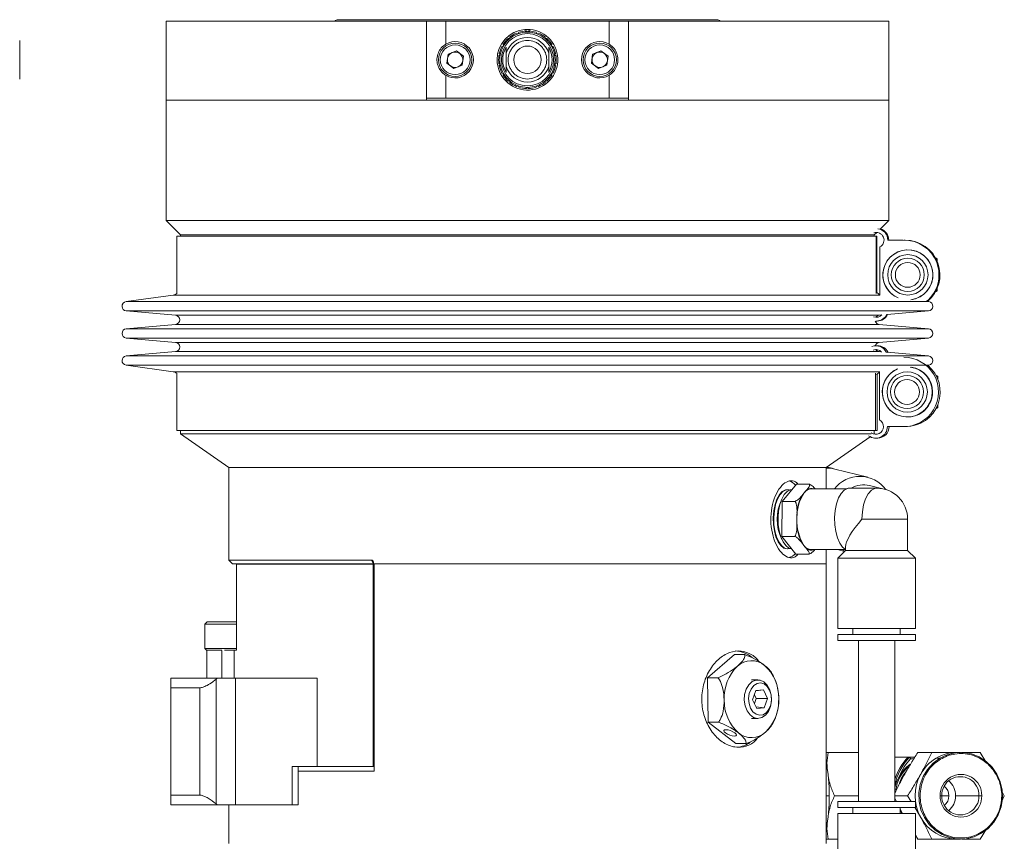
# Model space of a CAD drawing. Header units: inches. Extents: x -4.1 to 22.8, y -8.3 to 17.7.
# Tile 110 of 130: x 9.3 to 15.7, y 5.2 to 10.6. Entities that reach past the tile are written whole.
import ezdxf

# ---------------------------------------------------------------- set-up
doc = ezdxf.new("R2010")
doc.units = ezdxf.units.IN
doc.header["$MEASUREMENT"] = 0

msp = doc.modelspace()

# ---------------------------------------------------------------- linework, layer by layer
at = {"color": 7, "linetype": 'Continuous', "lineweight": 15}
for p, q in [((10.2606, 10.5482), (10.2606, 10.0362)), ((10.2606, 10.5482), (11.9488, 10.5482)), ((13.8336, 10.5582), (11.3746, 10.5582)), ((11.9488, 10.0362), (11.9488, 10.5482)), ((11.9491, 10.5482), (11.9488, 10.5482)), ((11.9491, 10.0482), (11.9491, 10.5482)), ((11.9491, 10.5482), (12.0741, 10.5482)), ((12.0741, 10.5482), (12.0741, 10.3992)), ((12.0741, 10.5482), (13.1341, 10.5482)), ((13.1341, 10.3992), (13.1341, 10.5482)), ((13.1341, 10.5482), (13.2591, 10.5482)), ((13.2591, 10.5482), (13.2591, 10.0482)), ((13.2595, 10.5482), (13.2591, 10.5482)), ((13.2595, 10.5482), (13.2595, 10.0362)), ((13.2595, 10.5482), (14.9476, 10.5482)), ((14.9476, 10.0362), (14.9476, 10.5482)), ((12.5475, 10.4764), (12.5429, 10.4665)), ((12.6041, 10.4773), (12.5964, 10.485)), ((12.6119, 10.485), (12.6041, 10.4773)), ((12.6654, 10.4665), (12.6608, 10.4764)), ((12.489, 10.4354), (12.4781, 10.4364)), ((12.4899, 10.4463), (12.489, 10.4354)), ((12.5429, 10.4665), (12.533, 10.4711)), ((12.6753, 10.4711), (12.6654, 10.4665)), ((12.7193, 10.4354), (12.7183, 10.4463)), ((12.7302, 10.4364), (12.7193, 10.4354)), ((12.1428, 10.3559), (12.089, 10.3337)), ((12.1428, 10.3559), (12.1889, 10.3204)), ((12.449, 10.3878), (12.4385, 10.3849)), ((12.4462, 10.3983), (12.449, 10.3878)), ((12.4663, 10.38), (12.4663, 10.3512)), ((12.4663, 10.3512), (12.4663, 10.3474)), ((12.7419, 10.3512), (12.7419, 10.38)), ((12.7419, 10.3474), (12.7419, 10.3512)), ((12.7593, 10.3878), (12.7621, 10.3983)), ((12.7698, 10.3849), (12.7593, 10.3878)), ((13.0808, 10.3559), (13.027, 10.3337)), ((13.0808, 10.3559), (13.1269, 10.3204)), ((12.0814, 10.276), (12.089, 10.3337)), ((12.1889, 10.3204), (12.1813, 10.2627)), ((12.4277, 10.3293), (12.4188, 10.323)), ((12.4215, 10.3382), (12.4277, 10.3293)), ((12.4663, 10.3474), (12.4663, 10.3413)), ((12.7419, 10.3413), (12.7419, 10.3474)), ((12.7805, 10.3293), (12.7868, 10.3382)), ((12.7895, 10.323), (12.7805, 10.3293)), ((13.0194, 10.276), (13.027, 10.3337)), ((13.1269, 10.3204), (13.1193, 10.2627)), ((12.0814, 10.276), (12.1275, 10.2405)), ((12.1275, 10.2405), (12.1813, 10.2627)), ((12.4188, 10.2733), (12.4277, 10.2671)), ((12.4277, 10.2671), (12.4215, 10.2581)), ((12.4663, 10.255), (12.4663, 10.249)), ((12.4663, 10.249), (12.4663, 10.2452)), ((12.4663, 10.2452), (12.4663, 10.2163)), ((12.7419, 10.249), (12.7419, 10.255)), ((12.7419, 10.2452), (12.7419, 10.249)), ((12.7419, 10.2163), (12.7419, 10.2452)), ((12.7805, 10.2671), (12.7895, 10.2733)), ((12.7868, 10.2581), (12.7805, 10.2671)), ((13.0194, 10.276), (13.0655, 10.2405)), ((13.0655, 10.2405), (13.1193, 10.2627)), ((12.0741, 10.1972), (12.0741, 10.0482)), ((12.4385, 10.2114), (12.449, 10.2086)), ((12.449, 10.2086), (12.4462, 10.1981)), ((12.4781, 10.16), (12.489, 10.161)), ((12.489, 10.161), (12.4899, 10.1501)), ((12.7183, 10.1501), (12.7193, 10.161)), ((12.7193, 10.161), (12.7302, 10.16)), ((12.7593, 10.2086), (12.7698, 10.2114)), ((12.7621, 10.1981), (12.7593, 10.2086)), ((13.1341, 10.0482), (13.1341, 10.1972)), ((12.533, 10.1252), (12.5429, 10.1299)), ((12.5429, 10.1299), (12.5475, 10.12)), ((12.5964, 10.1113), (12.6041, 10.1191)), ((12.6041, 10.1191), (12.6119, 10.1113)), ((12.6608, 10.12), (12.6654, 10.1299)), ((12.6654, 10.1299), (12.6753, 10.1252)), ((10.2606, 10.0362), (10.2606, 9.2547)), ((11.9488, 10.0362), (10.2606, 10.0362)), ((10.2606, 10.0362), (14.9476, 10.0362)), ((12.0741, 10.0482), (11.9491, 10.0482)), ((12.0741, 10.0482), (13.1341, 10.0482)), ((13.2591, 10.0482), (13.1341, 10.0482)), ((14.9476, 10.0362), (13.2595, 10.0362)), ((14.9476, 9.2547), (14.9476, 10.0362)), ((10.2606, 9.2547), (10.3541, 9.1612)), ((14.9476, 9.2547), (10.2606, 9.2547)), ((14.8922, 9.1993), (14.9476, 9.2547)), ((10.3291, 9.1525), (10.3291, 8.781)), ((10.3291, 9.1525), (14.8657, 9.1525)), ((10.3541, 9.1612), (10.3541, 9.1525)), ((14.8541, 9.1612), (10.3541, 9.1612)), ((14.8541, 9.1612), (14.8703, 9.1774)), ((14.8541, 9.1525), (14.8541, 9.1612)), ((14.8657, 9.1525), (14.8657, 8.781)), ((14.8657, 9.1525), (14.8709, 9.1525)), ((14.8709, 9.1525), (14.8709, 8.7887)), ((14.8912, 9.0836), (14.8912, 8.7706)), ((15.0423, 9.1275), (14.9423, 9.1275)), ((15.0548, 9.1276), (15.0489, 9.1276)), ((15.2617, 9.0059), (15.2515, 9.0118)), ((15.2526, 9.0099), (15.2595, 9.0059)), ((15.2595, 9.0059), (15.2595, 8.9961)), ((15.2617, 9.0059), (15.2595, 9.0059)), ((15.2617, 8.991), (15.2617, 9.0059)), ((10.3061, 8.7714), (10, 8.7284)), ((15.2515, 8.7931), (15.2617, 8.799)), ((15.2595, 8.799), (15.2526, 8.795)), ((15.2595, 8.8089), (15.2595, 8.799)), ((15.2617, 8.799), (15.2595, 8.799)), ((15.2617, 8.799), (15.2617, 8.8139)), ((15.2083, 8.7284), (15.1968, 8.73)), ((10.0015, 8.6688), (10.3218, 8.6405)), ((14.8703, 8.6276), (14.8648, 8.6282)), ((14.8865, 8.6405), (14.9024, 8.6419)), ((14.9382, 8.6451), (15.2068, 8.6688)), ((10.3218, 8.5807), (10.0015, 8.5524)), ((14.8673, 8.6025), (14.8732, 8.6025)), ((15.2068, 8.5524), (14.8865, 8.5807)), ((10.0015, 8.4926), (10.3218, 8.4643)), ((14.8754, 8.4425), (14.8643, 8.4425)), ((14.8865, 8.4643), (15.2068, 8.4926)), ((10.3218, 8.4045), (10.0015, 8.3761)), ((14.8651, 8.4164), (14.8699, 8.4172)), ((14.8991, 8.4034), (14.8865, 8.4045)), ((15.2068, 8.3761), (14.9387, 8.3999)), ((10, 8.3166), (10.3061, 8.2735)), ((15.1972, 8.315), (15.2083, 8.3166)), ((10.3291, 8.264), (10.3291, 7.8925)), ((14.863, 8.264), (14.863, 7.8925)), ((14.8728, 8.2584), (14.8728, 7.8925)), ((14.8882, 8.2743), (14.8882, 7.9614)), ((15.2669, 8.2459), (15.2522, 8.2544)), ((15.2542, 8.2508), (15.2627, 8.2459)), ((15.2627, 8.2459), (15.2627, 8.2338)), ((15.2669, 8.2459), (15.2627, 8.2459)), ((15.2669, 8.2236), (15.2669, 8.2459)), ((15.2627, 8.0512), (15.2627, 8.039)), ((15.2669, 8.039), (15.2669, 8.0614)), ((15.2522, 8.0305), (15.2669, 8.039)), ((15.2627, 8.039), (15.2542, 8.0342)), ((15.2669, 8.039), (15.2627, 8.039)), ((10.3291, 7.8925), (14.863, 7.8925)), ((10.3541, 7.8925), (10.3541, 7.87)), ((10.3541, 7.87), (10.6666, 7.6512)), ((14.8341, 7.87), (10.3541, 7.87)), ((14.8541, 7.8704), (14.8541, 7.8925)), ((14.863, 7.8925), (14.8728, 7.8925)), ((14.9393, 7.9175), (15.0393, 7.9175)), ((15.0458, 7.9174), (15.057, 7.9174)), ((14.5416, 7.6512), (14.8281, 7.8518)), ((14.8643, 7.8425), (14.8754, 7.8425)), ((10.6666, 7.6512), (10.6666, 7.0512)), ((14.5416, 7.6512), (10.6666, 7.6512)), ((14.5416, 7.513), (14.5416, 7.6512)), ((14.5805, 7.6469), (14.5622, 7.6514)), ((14.8119, 7.5898), (14.5989, 7.6424)), ((14.2561, 7.4327), (14.3493, 7.5435)), ((14.4332, 7.5435), (14.3493, 7.5435)), ((14.2921, 7.5077), (14.2884, 7.5077)), ((14.3832, 7.4682), (14.4, 7.4881)), ((14.4, 7.4881), (14.4168, 7.508)), ((14.6708, 7.513), (14.445, 7.513)), ((14.8691, 7.5178), (14.6911, 7.5178)), ((14.9174, 7.5119), (14.8233, 7.5351)), ((14.2545, 7.2054), (14.2561, 7.4327)), ((14.34, 7.4327), (14.2561, 7.4327)), ((14.2366, 7.3883), (14.2353, 7.3818)), ((14.3526, 7.3191), (14.3529, 7.36)), ((14.3523, 7.2782), (14.3526, 7.3191)), ((15.0707, 7.1144), (15.0707, 7.3162)), ((14.2353, 7.2506), (14.2366, 7.2441)), ((14.3385, 7.2054), (14.2545, 7.2054)), ((14.3461, 7.0889), (14.2545, 7.2054)), ((14.3977, 7.1472), (14.3812, 7.1681)), ((14.2884, 7.1247), (14.2921, 7.1247)), ((14.2921, 7.1247), (14.306, 7.127)), ((14.2921, 7.1247), (14.306, 7.127)), ((14.4141, 7.1262), (14.3977, 7.1472)), ((14.445, 7.1193), (14.6676, 7.1193)), ((14.5416, 7.0262), (14.5416, 7.1193)), ((14.6151, 7.1193), (14.6611, 7.108)), ((14.6676, 7.1144), (14.6172, 7.064)), ((14.6434, 7.1193), (14.663, 7.1099)), ((14.6676, 7.1382), (14.6676, 7.1144)), ((14.6676, 7.1144), (15.0471, 7.1144)), ((15.0471, 7.1144), (15.0707, 7.1144)), ((15.1211, 7.064), (15.0707, 7.1144)), ((10.6666, 7.0512), (10.6916, 7.0262)), ((11.5935, 7.0512), (10.6666, 7.0512)), ((11.6062, 7.03), (11.6062, 7.0262)), ((14.4301, 7.0889), (14.3461, 7.0889)), ((14.6172, 7.064), (14.6172, 6.6073)), ((14.6172, 7.064), (15.0916, 7.064)), ((15.0916, 7.064), (15.1211, 7.064)), ((15.1211, 6.6073), (15.1211, 7.064)), ((11.6012, 7.0262), (10.6916, 7.0262)), ((10.7167, 7.0242), (10.7167, 6.4672)), ((10.7167, 7.0242), (11.6041, 7.0242)), ((11.6041, 7.0242), (11.6041, 5.7122)), ((11.6091, 6.9902), (11.6041, 6.9902)), ((11.6062, 7.0262), (14.5416, 7.0262)), ((11.6091, 7.0262), (11.6091, 5.6822)), ((11.6091, 7.0262), (14.5416, 7.0262)), ((14.5416, 5.2122), (14.5416, 7.0262)), ((10.5263, 6.6502), (10.5106, 6.6346)), ((10.5263, 6.6502), (10.7167, 6.6502)), ((10.5106, 6.6346), (10.5106, 6.4778)), ((10.7167, 6.6346), (10.5106, 6.6346)), ((14.6172, 6.6073), (15.0916, 6.6073)), ((14.7156, 6.6073), (14.7156, 6.568)), ((15.0227, 6.568), (15.0227, 6.6073)), ((15.0916, 6.6073), (15.1211, 6.6073)), ((14.6172, 6.568), (14.6172, 6.5286)), ((14.6172, 6.568), (15.0916, 6.568)), ((14.6172, 6.5286), (15.0916, 6.5286)), ((14.751, 6.5286), (14.751, 5.4858)), ((14.9872, 5.4858), (14.9872, 6.5286)), ((15.0916, 6.568), (15.1211, 6.568)), ((15.0916, 6.5286), (15.1211, 6.5286)), ((15.1211, 6.5286), (15.1211, 6.568)), ((10.5106, 6.4778), (10.5231, 6.4653)), ((10.5106, 6.4778), (10.7167, 6.4778)), ((10.5231, 6.4672), (10.6224, 6.4672)), ((10.5231, 6.4653), (10.5231, 6.2842)), ((10.6386, 6.4672), (10.7008, 6.4672)), ((10.7008, 6.4672), (10.7008, 6.2842)), ((10.7008, 6.4672), (10.7167, 6.4672)), ((13.9473, 6.4378), (13.7727, 6.2884)), ((13.9473, 6.4378), (14.0145, 6.4378)), ((10.2916, 6.2222), (10.2916, 6.2842)), ((10.2916, 6.2842), (10.5909, 6.2842)), ((10.5909, 6.2842), (10.5847, 6.2791)), ((10.5847, 6.2791), (10.5847, 5.4693)), ((10.5909, 6.2842), (10.7107, 6.2842)), ((10.7107, 5.4642), (10.7107, 6.2842)), ((11.2391, 6.2842), (10.7107, 6.2842)), ((11.2391, 6.2842), (11.2391, 5.7122)), ((13.7727, 6.2884), (13.8399, 6.2884)), ((13.7727, 6.2884), (13.7769, 5.9997)), ((14.099, 6.2742), (14.0576, 6.2742)), ((10.4784, 6.2222), (10.2916, 6.2222)), ((10.2916, 6.2222), (10.2916, 5.5262)), ((10.4784, 5.5262), (10.4784, 6.2222)), ((14.0865, 6.2061), (14.0649, 6.1451)), ((14.0859, 6.2041), (14.1347, 6.2101)), ((14.1347, 6.2101), (14.0865, 6.2061)), ((14.1612, 6.1532), (14.1347, 6.2101)), ((14.0649, 6.1451), (14.0915, 6.0882)), ((14.0882, 6.1526), (14.0765, 6.1778)), ((14.0767, 6.12), (14.0882, 6.1526)), ((14.0882, 6.1526), (14.1612, 6.1532)), ((14.1396, 6.0922), (14.1612, 6.1532)), ((14.0868, 6.0982), (14.1396, 6.0922)), ((14.0915, 6.0882), (14.1396, 6.0922)), ((14.0576, 6.0242), (14.099, 6.0242)), ((13.7769, 5.9997), (13.8441, 5.9997)), ((13.7769, 5.9997), (13.9557, 5.8606)), ((13.9557, 5.8606), (14.0229, 5.8606)), ((14.5547, 5.8034), (14.5416, 5.8034)), ((14.5547, 5.8034), (14.751, 5.8034)), ((15.0829, 5.7722), (15.0739, 5.7722)), ((15.1171, 5.7722), (15.0829, 5.7722)), ((15.2272, 5.8034), (15.1367, 5.8034)), ((15.2547, 5.7658), (15.2787, 5.7658)), ((15.4145, 5.8034), (15.3906, 5.8034)), ((15.5786, 5.7432), (15.5409, 5.8034)), ((11.0779, 5.4642), (11.0779, 5.7122)), ((11.0779, 5.7122), (11.2391, 5.7122)), ((11.1161, 5.4642), (11.1161, 5.7122)), ((11.6041, 5.7122), (11.2391, 5.7122)), ((11.6041, 5.7432), (11.6091, 5.7432)), ((11.6041, 5.7122), (11.6091, 5.7122)), ((11.6091, 5.6822), (11.1161, 5.6822)), ((10.2916, 5.4642), (10.2916, 5.5262)), ((10.2916, 5.5262), (10.4784, 5.5262)), ((14.5967, 5.5222), (14.751, 5.5222)), ((14.9872, 5.5222), (15.0704, 5.5222)), ((14.9872, 5.5071), (14.9977, 5.4858)), ((15.0704, 5.5222), (15.0932, 5.4858)), ((15.2919, 5.5222), (15.2814, 5.5222)), ((15.5334, 5.5222), (15.3819, 5.5222)), ((15.5515, 5.5222), (15.5334, 5.5222)), ((15.679, 5.4838), (15.6978, 5.5222)), ((15.6978, 5.5222), (15.6848, 5.5487)), ((10.5909, 5.4642), (10.2916, 5.4642)), ((10.5847, 5.4693), (10.5909, 5.4642)), ((10.5909, 5.4642), (10.7107, 5.4642)), ((10.6666, 5.4642), (10.6666, 5.2122)), ((11.0779, 5.4642), (10.7107, 5.4642)), ((11.1161, 5.4642), (11.0779, 5.4642)), ((14.6172, 5.4858), (14.6172, 5.4464)), ((15.0916, 5.4858), (14.6172, 5.4858)), ((15.0916, 5.4464), (14.6172, 5.4464)), ((14.7156, 5.4464), (14.7156, 5.407)), ((15.0227, 5.407), (15.0227, 5.4464)), ((15.0227, 5.4362), (15.0382, 5.407)), ((15.1211, 5.4858), (15.0916, 5.4858)), ((15.1211, 5.4464), (15.0916, 5.4464)), ((15.1166, 5.448), (15.1553, 5.3816)), ((15.1211, 5.4464), (15.1211, 5.4858)), ((14.6172, 5.407), (14.6172, 4.9504)), ((15.0916, 5.407), (14.6172, 5.407)), ((15.1211, 5.407), (15.0916, 5.407)), ((15.1211, 4.9504), (15.1211, 5.407)), ((15.5409, 5.2409), (15.5827, 5.3076)), ((14.5416, 5.2409), (14.5547, 5.2409)), ((14.5547, 5.2409), (14.6172, 5.2409)), ((15.1211, 5.2659), (15.1367, 5.2409)), ((15.2272, 5.2409), (15.1367, 5.2409)), ((15.3906, 5.2409), (15.4145, 5.2409))]:
    msp.add_line(p, q, dxfattribs=at)
at = {"color": 8, "linetype": 'Continuous', "lineweight": 15}
for p, q in [((14.8912, 8.7714), (10.3061, 8.7714)), ((15.2083, 8.7284), (10, 8.7284)), ((15.2068, 8.6688), (10.0015, 8.6688)), ((14.8865, 8.6405), (10.3218, 8.6405)), ((14.8865, 8.5807), (10.3218, 8.5807)), ((15.2068, 8.5524), (10.0015, 8.5524)), ((15.2068, 8.4926), (10.0015, 8.4926)), ((14.8865, 8.4643), (10.3218, 8.4643)), ((15.2068, 8.3761), (10.0015, 8.3761)), ((14.8865, 8.4045), (10.3218, 8.4045)), ((15.2083, 8.3166), (10, 8.3166)), ((14.8882, 8.2735), (10.3061, 8.2735)), ((14.7745, 7.3162), (15.0707, 7.3162)), ((10.6224, 6.2842), (10.6224, 6.4653)), ((15.1109, 5.7622), (15.0895, 5.7622)), ((14.5416, 5.5222), (14.5625, 5.5222)), ((15.2919, 5.5222), (15.3384, 5.5222)), ((15.0227, 5.428), (15.0331, 5.407))]:
    msp.add_line(p, q, dxfattribs=at)
at = {"color": 7, "linetype": 'Continuous', "lineweight": 15, "flags": 128}
for points in [[(14.8699, 7.8678), (14.865, 7.8686), (14.8541, 7.8722)], [(14.5989, 7.6424), (14.5857, 7.6452), (14.5416, 7.6478)], [(14.5897, 7.6444), (14.5673, 7.6497), (14.5433, 7.6523)], [(14.5622, 7.6514), (14.549, 7.6542), (14.5465, 7.6546)], [(14.2884, 7.5077), (14.2779, 7.5064), (14.2576, 7.4961), (14.239, 7.4762), (14.223, 7.4476), (14.2105, 7.4119), (14.2022, 7.3711), (14.1986, 7.3273), (14.1998, 7.2829), (14.2058, 7.2403), (14.2162, 7.2018), (14.2306, 7.1695), (14.248, 7.1451), (14.2676, 7.1299), (14.2884, 7.1247)], [(14.306, 7.5054), (14.3026, 7.5064), (14.2817, 7.5064), (14.2614, 7.4961), (14.2427, 7.4762), (14.2268, 7.4476), (14.2143, 7.4119), (14.206, 7.3711), (14.2024, 7.3273), (14.2036, 7.2829), (14.2096, 7.2403), (14.22, 7.2018), (14.2344, 7.1695), (14.2518, 7.1451), (14.2714, 7.1299), (14.2921, 7.1247), (14.2921, 7.1247)], [(14.306, 7.5054), (14.3026, 7.5064), (14.2817, 7.5064), (14.2614, 7.4961), (14.2427, 7.4762), (14.2268, 7.4476), (14.2143, 7.4119), (14.206, 7.3711), (14.2024, 7.3273), (14.2036, 7.2829), (14.2096, 7.2403), (14.22, 7.2018), (14.2344, 7.1695), (14.2518, 7.1451), (14.2714, 7.1299), (14.2921, 7.1247), (14.2921, 7.1247)], [(14.3199, 7.5077), (14.3095, 7.5064), (14.2891, 7.4961), (14.2705, 7.4762), (14.2545, 7.4476), (14.242, 7.4119), (14.2338, 7.3711), (14.2301, 7.3273), (14.2314, 7.2829), (14.2373, 7.2403), (14.2478, 7.2018), (14.2621, 7.1695), (14.2795, 7.1451), (14.2992, 7.1299), (14.318, 7.1247)], [(14.6911, 7.5178), (14.6802, 7.5164), (14.6588, 7.5056), (14.6391, 7.4846), (14.6223, 7.4545), (14.6092, 7.417), (14.6005, 7.374), (14.5967, 7.3279), (14.598, 7.2812), (14.6043, 7.2363), (14.6152, 7.1958), (14.6303, 7.1618), (14.6487, 7.1361), (14.6676, 7.121)], [(14.6708, 7.513), (14.6855, 7.5174), (14.6911, 7.5178)], [(14.1476, 6.0448), (14.1237, 6.0292), (14.0976, 6.0242), (14.0716, 6.0303), (14.048, 6.047), (14.029, 6.0728), (14.0162, 6.1054), (14.0107, 6.1418), (14.0131, 6.1789), (14.0231, 6.2134), (14.0399, 6.2422), (14.0619, 6.2627), (14.0872, 6.2731), (14.1135, 6.2725), (14.1386, 6.2609), (14.1601, 6.2395), (14.1762, 6.21), (14.1854, 6.1751), (14.187, 6.1379), (14.1807, 6.1017), (14.1672, 6.0697), (14.1476, 6.0448)], [(14.1539, 6.0615), (14.1711, 6.0836), (14.1826, 6.1122), (14.1873, 6.1444), (14.1847, 6.177), (14.1751, 6.2069), (14.1594, 6.2312), (14.1393, 6.2475), (14.1165, 6.2541), (14.0934, 6.2504), (14.0723, 6.2369), (14.0551, 6.2147), (14.0436, 6.1862), (14.0389, 6.154), (14.0415, 6.1213), (14.0511, 6.0914), (14.0668, 6.0672), (14.0869, 6.0509), (14.1097, 6.0443), (14.1328, 6.0479), (14.1539, 6.0615)], [(13.9461, 5.9094), (13.9557, 5.9109), (13.9598, 5.9154), (13.9577, 5.9221), (13.9498, 5.9301), (13.9373, 5.938), (13.9221, 5.9447), (13.9065, 5.9492), (13.8928, 5.9508), (13.8832, 5.9492), (13.8791, 5.9447), (13.8811, 5.938), (13.889, 5.9301), (13.9015, 5.9221), (13.9168, 5.9154), (13.9324, 5.9109), (13.9461, 5.9094)], [(15.2787, 5.7658), (15.2354, 5.7336), (15.199, 5.6934), (15.1709, 5.6466), (15.1521, 5.595), (15.1435, 5.5406), (15.1452, 5.4855), (15.1573, 5.4318), (15.1793, 5.3816), (15.2103, 5.3367), (15.2492, 5.2991), (15.2944, 5.2699), (15.3442, 5.2505), (15.3968, 5.2415), (15.45, 5.2433), (15.5019, 5.2559), (15.5504, 5.2786)], [(15.5504, 5.2786), (15.5937, 5.3107), (15.6301, 5.351), (15.6582, 5.3978), (15.6769, 5.4494), (15.6856, 5.5038), (15.6839, 5.5589), (15.6718, 5.6126), (15.6498, 5.6628), (15.6188, 5.7076), (15.5799, 5.7453), (15.5347, 5.7744), (15.4848, 5.7939), (15.4323, 5.8028), (15.3791, 5.801), (15.3272, 5.7885), (15.2787, 5.7658)], [(15.5487, 5.285), (15.5494, 5.2838), (15.5499, 5.2826), (15.5504, 5.2815), (15.5507, 5.2805), (15.5508, 5.2797), (15.5508, 5.2791), (15.5507, 5.2787), (15.5504, 5.2786)]]:
    msp.add_lwpolyline(points, dxfattribs=at)
at = {"color": 8, "linetype": 'Continuous', "lineweight": 15, "flags": 128}
for points in [[(14.8691, 7.5178), (14.8577, 7.5163), (14.8356, 7.5047), (14.8154, 7.4821), (14.7983, 7.4499), (14.7853, 7.4099), (14.7772, 7.3644), (14.7745, 7.3162)], [(11.6062, 7.0264), (11.5954, 7.0474), (11.5935, 7.0512)]]:
    msp.add_lwpolyline(points, dxfattribs=at)
at = {"color": 7, "linetype": 'Continuous', "lineweight": 15}
for centre, radius in [((12.6041, 10.2982), 0.1693), ((12.1351, 10.2982), 0.1083), ((12.1351, 10.2982), 0.0965), ((12.6041, 10.2982), 0.0889), ((13.0731, 10.2982), 0.1083), ((13.0731, 10.2982), 0.0965), ((15.072, 8.9025), 0.1309), ((15.0714, 8.9025), 0.1075), ((15.0714, 8.9025), 0.0806), ((15.0679, 8.1425), 0.1309), ((15.0668, 8.1425), 0.1075), ((15.0667, 8.1425), 0.0806)]:
    msp.add_circle(centre, radius, dxfattribs=at)
for centre, radius, start, end in [((11.3746, 10.5317), 0.0265, 90, 141.49071), ((13.8336, 10.5317), 0.0265, 38.50929, 90), ((12.6041, 10.2982), 0.1969, 180, 85.151), ((12.6041, 10.2982), 0.1969, 94.849, 180), ((12.6041, 10.2982), 0.1791, 90, 110), ((12.6041, 10.2982), 0.187, 92.36435, 107.63565), ((12.6041, 10.2982), 0.1969, 85.151, 94.849), ((12.6041, 10.2982), 0.1791, 70, 90), ((12.6041, 10.2982), 0.187, 72.36435, 87.63565), ((12.1351, 10.2982), 0.118, 238.87217, 121.12783), ((12.6041, 10.2982), 0.187, 132.36435, 147.63565), ((12.6041, 10.2982), 0.1791, 130, 150), ((12.6041, 10.2982), 0.1444, 17.38539, 162.61461), ((12.6041, 10.2982), 0.1791, 110, 130), ((12.6041, 10.2982), 0.187, 112.36435, 127.63565), ((12.6041, 10.2982), 0.1791, 50, 70), ((12.6041, 10.2982), 0.187, 52.36435, 67.63565), ((12.6041, 10.2982), 0.1791, 30, 50), ((12.6041, 10.2982), 0.187, 32.36435, 47.63565), ((13.0731, 10.2982), 0.118, 58.87217, 301.12783), ((12.1351, 10.2982), 0.0504, 52.44828, 112.44828), ((12.6041, 10.2982), 0.187, 152.36435, 167.63565), ((12.6041, 10.2982), 0.1791, 150, 170), ((12.6041, 10.2982), 0.1603, 149.29269, 210.70731), ((12.6041, 10.2982), 0.1603, 329.29269, 30.70731), ((12.6041, 10.2982), 0.1791, 10, 30), ((12.6041, 10.2982), 0.187, 12.36435, 27.63565), ((13.0731, 10.2982), 0.0504, 52.44828, 112.44828), ((12.1351, 10.2982), 0.0504, 172.44828, 232.44828), ((12.1351, 10.2982), 0.0504, 112.44828, 172.44828), ((12.1351, 10.2982), 0.0504, 292.44828, 352.44828), ((12.1351, 10.2982), 0.0504, 352.44828, 52.44828), ((12.6041, 10.2982), 0.187, 172.36435, 187.63565), ((12.6041, 10.2982), 0.1791, 170, 190), ((12.6041, 10.2982), 0.1791, 350, 10), ((12.6041, 10.2982), 0.187, 352.36435, 7.63565), ((13.0731, 10.2982), 0.0504, 172.44828, 232.44828), ((13.0731, 10.2982), 0.0504, 112.44828, 172.44828), ((13.0731, 10.2982), 0.0504, 292.44828, 352.44828), ((13.0731, 10.2982), 0.0504, 352.44828, 52.44828), ((12.1351, 10.2982), 0.0504, 232.44828, 292.44828), ((12.6041, 10.2982), 0.187, 192.36435, 207.63565), ((12.6041, 10.2982), 0.1791, 190, 210), ((12.6041, 10.2982), 0.1444, 197.38539, 342.61461), ((12.6041, 10.2982), 0.1791, 330, 350), ((12.6041, 10.2982), 0.187, 332.36435, 347.63565), ((13.0731, 10.2982), 0.0504, 232.44828, 292.44828), ((12.6041, 10.2982), 0.187, 212.36435, 227.63565), ((12.6041, 10.2982), 0.1791, 210, 230), ((12.6041, 10.2982), 0.1791, 230, 250), ((12.6041, 10.2982), 0.1791, 290, 310), ((12.6041, 10.2982), 0.1791, 310, 330), ((12.6041, 10.2982), 0.187, 312.36435, 327.63565), ((12.6041, 10.2982), 0.187, 232.36435, 247.63565), ((12.6041, 10.2982), 0.1791, 250, 270), ((12.6041, 10.2982), 0.187, 252.36435, 267.63565), ((12.6041, 10.2982), 0.1791, 270, 290), ((12.6041, 10.2982), 0.187, 272.36435, 287.63565), ((12.6041, 10.2982), 0.187, 292.36435, 307.63565), ((14.8673, 9.1275), 0.075, 359.9978, 81.89193), ((14.8732, 9.1275), 0.075, 359.99794, 74.83965), ((14.8673, 9.1275), 0.05, 298.55785, 109.53072), ((15.0489, 8.9025), 0.2251, 309.42409, 91.67027), ((15.0548, 8.9025), 0.2251, 309.86837, 89.99661), ((15.0723, 8.9025), 0.1624, 0.001, 247.29756), ((15.0723, 8.9025), 0.1624, 276.85164, 179.9986), ((15.0723, 8.9025), 0.1624, 179.99865, 247.28532), ((15.0723, 8.9025), 0.1624, 276.8489, 0.00165), ((10.2991, 8.821), 0.05, 277.99915, 306.8699), ((14.9091, 8.821), 0.05, 215.93738, 249.00788), ((10.0041, 8.6987), 0.03, 97.99915, 264.94251), ((15.2041, 8.6987), 0.03, 275.05749, 82.00085), ((10.3191, 8.6106), 0.03, 275.05749, 84.94251), ((14.8673, 8.6775), 0.05, 249.54749, 317.18506), ((14.8891, 8.6106), 0.03, 95.05749, 144.09066), ((14.8673, 8.6775), 0.075, 270.00083, 335.41202), ((14.8732, 8.6775), 0.075, 270.00083, 334.59021), ((14.8891, 8.6106), 0.03, 195.00865, 264.94251), ((10.0041, 8.5225), 0.03, 95.05749, 264.94251), ((15.2041, 8.5225), 0.03, 275.05749, 84.94251), ((10.3191, 8.4344), 0.03, 275.05749, 84.94251), ((14.8643, 8.3675), 0.075, 24.5793, 109.42638), ((14.8891, 8.4344), 0.03, 95.05749, 164.53229), ((14.8754, 8.3675), 0.075, 25.22867, 89.99965), ((10.0041, 8.3463), 0.03, 95.05749, 262.00085), ((14.8643, 8.3675), 0.05, 42.80758, 110.45409), ((14.8891, 8.4344), 0.03, 214.25907, 264.94251), ((15.2041, 8.3463), 0.03, 277.99915, 84.94251), ((15.0458, 8.1425), 0.2251, 268.33712, 89.98968), ((15.0569, 8.1425), 0.2251, 270.01402, 50.23055), ((10.2991, 8.224), 0.05, 53.1301, 82.00085), ((14.9091, 8.224), 0.05, 114.756, 143.28169), ((15.0684, 8.1425), 0.1624, 180.00659, 83.15336), ((15.0684, 8.1425), 0.1624, 112.69678, 359.99528), ((15.0685, 8.1425), 0.1624, 112.72168, 180.00375), ((15.0684, 8.1425), 0.1624, 359.99317, 83.14625), ((15.0701, 8.1425), 0.1625, 359.99373, 81.41724), ((15.0702, 8.1425), 0.1625, 269.86961, 0.00724), ((14.8643, 7.9175), 0.05, 232.81762, 61.44739), ((14.8643, 7.9175), 0.075, 231.66042, 0.01242), ((14.8754, 7.9175), 0.075, 270.00677, 0.00769), ((14.2805, 7.487), 0.0803, 38.26673, 76.30293), ((14.7606, 7.3871), 0.2076, 35.86267, 142.64807), ((14.7854, 7.3762), 0.1634, 76.57463, 119.94767), ((14.6316, 7.332), 0.2793, 146.02458, 182.65523), ((14.449, 7.4528), 0.0604, 93.74961, 144.22205), ((14.8691, 7.3162), 0.2016, 360, 90), ((14.5201, 7.3162), 0.2963, 153.85802, 206.14198), ((14.6485, 7.3354), 0.2967, 153.42496, 175.25477), ((14.5733, 7.3162), 0.3443, 169.01899, 190.98101), ((14.6419, 7.303), 0.2897, 176.81831, 212.53606), ((14.6594, 7.2998), 0.3078, 184.03075, 205.32371), ((14.2805, 7.145), 0.0801, 284.78847, 320.38919), ((14.4485, 7.1794), 0.0602, 212.3988, 266.72674), ((13.9481, 6.286), 0.1757, 49.3778, 88.8957), ((14.0574, 6.2643), 0.1345, 50.57155, 132.75518), ((14.1652, 6.1595), 0.2847, 134.36196, 183.11453), ((13.9578, 6.1625), 0.2766, 358.29838, 48.02806), ((14.1574, 6.1358), 0.2766, 178.29837, 228.028), ((13.95, 6.1388), 0.2847, 314.36183, 3.11461), ((14.0578, 6.0341), 0.1345, 230.57174, 312.75517), ((13.9494, 6.0068), 0.1702, 274.41288, 305.60679), ((15.3972, 5.5286), 0.2767, 121.0018, 150.98425), ((15.3908, 5.5388), 0.2646, 90.05746, 120.95063), ((15.2715, 5.7541), 0.0137, 22.65767, 58.50348), ((13.5496, 5.537), 1.013, 359.16443, 11.66706), ((15.2438, 5.5238), 0.2524, 131.60608, 172.30042), ((15.2316, 5.5273), 0.2468, 126.11656, 150.33859), ((15.4085, 5.5222), 0.2897, 150.95704, 209.04296), ((15.4165, 5.5258), 0.1351, 358.48639, 181.51361), ((15.4126, 5.5252), 0.1208, 358.5595, 181.4405), ((15.2577, 5.5227), 0.0807, 359.66107, 51.02952), ((15.2553, 5.5227), 0.1266, 359.75358, 49.87254), ((13.5259, 5.5097), 1.0366, 348.47616, 0.69235), ((15.4165, 5.5186), 0.1351, 178.48639, 1.51361), ((15.4126, 5.5192), 0.1208, 178.55941, 1.44059), ((15.2577, 5.5217), 0.0807, 308.96963, 0.33978), ((15.2553, 5.5216), 0.1266, 310.12725, 0.24663), ((15.3924, 5.5111), 0.2702, 208.6552, 269.60985)]:
    msp.add_arc(centre, radius, start, end, dxfattribs=at)
at = {"color": 8, "linetype": 'Continuous', "lineweight": 15}
for centre, radius, start, end in [((14.4449, 7.469), 0.0481, 66.25703, 125.79947), ((14.4448, 7.1635), 0.0483, 230.59775, 293.79604), ((15.3343, 5.5241), 0.3532, 135.37209, 169.28958), ((15.3233, 5.5253), 0.351, 135.29192, 163.23319)]:
    msp.add_arc(centre, radius, start, end, dxfattribs=at)
at = {"color": 7, "linetype": 'Continuous', "lineweight": 15}
msp.add_ellipse((14.8691, 7.3162), major_axis=(0.1956, 0.1956), ratio=0.249328, start_param=1.815142, end_param=2.897247, dxfattribs=at)
at = {"color": 8, "linetype": 'Continuous', "lineweight": 15}
for points, knots in [([(12.5875, 10.4943), (12.5877, 10.4923), (12.5882, 10.4885), (12.5906, 10.4842), (12.593, 10.4825), (12.5936, 10.4821)], [0, 0, 0, 0, 0.450461, 0.862744, 1, 1, 1, 1]), ([(12.6148, 10.4822), (12.6154, 10.4826), (12.618, 10.4845), (12.6202, 10.4888), (12.6206, 10.4925), (12.6208, 10.4943)], [0, 0, 0, 0, 0.148267, 0.588274, 1, 1, 1, 1]), ([(15.0611, 5.6788), (15.0543, 5.6706), (15.0375, 5.6501), (15.0213, 5.6226), (15.0182, 5.6026), (15.0175, 5.5986)], [0, 0, 0, 0, 0.349974, 0.869771, 1, 1, 1, 1])]:
    msp.add_open_spline(points, degree=3, knots=knots, dxfattribs=at)
at = {"color": 7, "linetype": 'Continuous', "lineweight": 15}
for points, knots in [([(9.31, 10.1732), (9.31, 10.1749), (9.31, 10.1775), (9.31, 10.193), (9.31, 10.2092), (9.31, 10.2291), (9.31, 10.2582), (9.31, 10.2982), (9.31, 10.3382), (9.31, 10.3673), (9.31, 10.3872), (9.31, 10.4034), (9.31, 10.4189), (9.31, 10.4215), (9.31, 10.4232)], [0, 0, 0, 0, 0.119721, 0.184888, 0.25, 0.315166, 0.380279, 0.500001, 0.619721, 0.684888, 0.75, 0.815167, 0.880279, 1, 1, 1, 1]), ([(12.6041, 10.1732), (12.5884, 10.1749), (12.5641, 10.1775), (12.535, 10.193), (12.5151, 10.2092), (12.4989, 10.2291), (12.4838, 10.2582), (12.4761, 10.2982), (12.4838, 10.3382), (12.4989, 10.3673), (12.5151, 10.3872), (12.535, 10.4034), (12.5641, 10.4185), (12.6041, 10.4262), (12.6441, 10.4185), (12.6733, 10.4034), (12.6931, 10.3872), (12.7094, 10.3673), (12.7245, 10.3382), (12.7322, 10.2982), (12.7245, 10.2582), (12.7094, 10.2291), (12.6931, 10.2092), (12.6733, 10.193), (12.6441, 10.1775), (12.6199, 10.1749), (12.6041, 10.1732)], [0, 0, 0, 0, 0.059861, 0.092444, 0.125, 0.157583, 0.190139, 0.25, 0.309861, 0.342444, 0.375, 0.407583, 0.440139, 0.5, 0.559861, 0.592444, 0.625, 0.657583, 0.69014, 0.75, 0.809861, 0.842444, 0.875, 0.907583, 0.940139, 1, 1, 1, 1]), ([(12.0741, 10.3992), (12.0639, 10.3916), (12.0435, 10.3765), (12.0238, 10.3429), (12.0151, 10.3048), (12.0196, 10.2662), (12.0351, 10.232), (12.0553, 10.2095), (12.0703, 10.1997), (12.0741, 10.1972)], [0, 0, 0, 0, 0.155803, 0.3109, 0.478014, 0.631512, 0.77943, 0.943872, 1, 1, 1, 1]), ([(13.1341, 10.1972), (13.1444, 10.2048), (13.1648, 10.2199), (13.1845, 10.2535), (13.1932, 10.2916), (13.1887, 10.3301), (13.1732, 10.3644), (13.1529, 10.3869), (13.1379, 10.3967), (13.1341, 10.3992)], [0, 0, 0, 0, 0.155801, 0.310899, 0.478015, 0.63151, 0.779429, 0.943871, 1, 1, 1, 1]), ([(12.4663, 10.3413), (12.4663, 10.3404), (12.4663, 10.338), (12.4663, 10.3274), (12.4663, 10.311), (12.4663, 10.2922), (12.4663, 10.276), (12.4663, 10.2649), (12.4663, 10.2578), (12.4663, 10.2559), (12.4663, 10.255)], [0, 0, 0, 0, 0.046795, 0.126023, 0.368392, 0.585948, 0.74064, 0.899495, 0.957529, 1, 1, 1, 1]), ([(12.7419, 10.255), (12.7419, 10.256), (12.7419, 10.2584), (12.7419, 10.2689), (12.7419, 10.2853), (12.7419, 10.3042), (12.7419, 10.3204), (12.7419, 10.3315), (12.7419, 10.3386), (12.7419, 10.3405), (12.7419, 10.3413)], [0, 0, 0, 0, 0.046795, 0.126023, 0.368392, 0.585955, 0.74064, 0.899495, 0.957529, 1, 1, 1, 1]), ([(14.3572, 7.0889), (14.3517, 7.0828), (14.3356, 7.0646), (14.3017, 7.0639), (14.2609, 7.0863), (14.2234, 7.1356), (14.1953, 7.205), (14.1813, 7.2872), (14.1841, 7.3723), (14.2029, 7.451), (14.2344, 7.5146), (14.2739, 7.5567), (14.3146, 7.5696), (14.3441, 7.5638), (14.3563, 7.5466), (14.3585, 7.5435)], [0, 0, 0, 0, 0.043615, 0.128863, 0.213609, 0.298603, 0.384214, 0.469858, 0.554886, 0.639613, 0.72482, 0.810541, 0.896012, 0.980864, 1, 1, 1, 1]), ([(14.4168, 7.508), (14.4173, 7.5087), (14.4227, 7.515), (14.4302, 7.5249), (14.4357, 7.5365), (14.4339, 7.5415), (14.4332, 7.5435)], [0, 0, 0, 0, 0.052873, 0.517957, 0.809655, 1, 1, 1, 1]), ([(14.4332, 7.5435), (14.4375, 7.5412), (14.4514, 7.5339), (14.4621, 7.5229), (14.4686, 7.515), (14.4702, 7.513)], [0, 0, 0, 0, 0.248431, 0.8186, 1, 1, 1, 1]), ([(14.34, 7.4327), (14.3443, 7.4348), (14.3583, 7.4418), (14.3713, 7.4545), (14.3798, 7.4642), (14.3832, 7.4682)], [0, 0, 0, 0, 0.204337, 0.673302, 1, 1, 1, 1]), ([(14.3529, 7.36), (14.3529, 7.3613), (14.353, 7.3744), (14.3524, 7.3947), (14.3483, 7.4185), (14.3424, 7.4287), (14.34, 7.4327)], [0, 0, 0, 0, 0.052981, 0.518039, 0.809719, 1, 1, 1, 1]), ([(14.3385, 7.2054), (14.341, 7.2098), (14.3492, 7.2241), (14.3518, 7.2501), (14.3522, 7.27), (14.3523, 7.2782)], [0, 0, 0, 0, 0.2043557, 0.673363, 1, 1, 1, 1]), ([(14.3812, 7.1681), (14.3806, 7.1688), (14.3753, 7.1755), (14.3664, 7.1859), (14.3525, 7.1982), (14.3424, 7.2034), (14.3385, 7.2054)], [0, 0, 0, 0, 0.052875, 0.517958, 0.809655, 1, 1, 1, 1]), ([(14.4301, 7.0889), (14.4308, 7.0911), (14.4332, 7.0985), (14.4251, 7.1118), (14.4173, 7.122), (14.4141, 7.1262)], [0, 0, 0, 0, 0.2043363, 0.6733017, 1, 1, 1, 1]), ([(14.4687, 7.1193), (14.4645, 7.1147), (14.4572, 7.1064), (14.4442, 7.0958), (14.4341, 7.0909), (14.4301, 7.0889)], [0, 0, 0, 0, 0.441854, 0.779603, 1, 1, 1, 1]), ([(11.6062, 7.03), (11.6061, 7.0324), (11.6058, 7.0374), (11.6035, 7.0439), (11.6002, 7.0483), (11.5969, 7.0507), (11.5946, 7.051), (11.5935, 7.0512)], [0, 0, 0, 0, 0.251936, 0.52516, 0.721314, 0.860333, 1, 1, 1, 1]), ([(14.0963, 5.898), (14.0934, 5.8937), (14.0745, 5.8652), (14.0238, 5.8404), (13.9504, 5.8323), (13.8747, 5.8617), (13.8074, 5.9223), (13.7571, 6.0088), (13.7322, 6.1113), (13.7366, 6.2176), (13.769, 6.3158), (13.8247, 6.3958), (13.8957, 6.4485), (13.9727, 6.4681), (14.0434, 6.4491), (14.0885, 6.4211), (14.1036, 6.3947), (14.1041, 6.3937)], [0, 0, 0, 0, 0.013771, 0.090133, 0.16583, 0.240831, 0.316164, 0.392349, 0.468602, 0.543999, 0.618962, 0.69458, 0.770924, 0.846942, 0.922101, 0.997194, 1, 1, 1, 1]), ([(14.0145, 6.4378), (14.0142, 6.4298), (14.0136, 6.414), (13.9924, 6.387), (13.9737, 6.37), (13.9661, 6.3631)], [0, 0, 0, 0, 0.374601, 0.746177, 1, 1, 1, 1]), ([(14.1428, 6.3682), (14.1363, 6.3731), (14.1148, 6.3891), (14.0725, 6.4146), (14.0327, 6.4305), (14.0145, 6.4378)], [0, 0, 0, 0, 0.192174, 0.631803, 1, 1, 1, 1]), ([(13.9661, 6.3631), (13.9597, 6.3579), (13.9387, 6.3407), (13.8972, 6.3133), (13.8578, 6.2962), (13.8399, 6.2884)], [0, 0, 0, 0, 0.192173, 0.631803, 1, 1, 1, 1]), ([(14.1871, 6.3228), (14.1808, 6.3314), (14.17, 6.3461), (14.1508, 6.3617), (14.1428, 6.3682)], [0, 0, 0, 0, 0.585094, 1, 1, 1, 1]), ([(10.4784, 6.2222), (10.4851, 6.2231), (10.4986, 6.2248), (10.5285, 6.2389), (10.5581, 6.2578), (10.5774, 6.2733), (10.5847, 6.2791)], [0, 0, 0, 0, 0.23821, 0.475407, 0.80299, 1, 1, 1, 1]), ([(13.8399, 6.2884), (13.8432, 6.2837), (13.8561, 6.2653), (13.8751, 6.2175), (13.8787, 6.1712), (13.8809, 6.1441)], [0, 0, 0, 0, 0.124089, 0.487388, 1, 1, 1, 1]), ([(14.2304, 6.1984), (14.2277, 6.2137), (14.222, 6.2477), (14.2065, 6.2897), (14.1916, 6.314), (14.1864, 6.3225)], [0, 0, 0, 0, 0.3500979, 0.7726181, 1, 1, 1, 1]), ([(14.2344, 6.1527), (14.2342, 6.1653), (14.2341, 6.1807), (14.2309, 6.1956), (14.2304, 6.1984)], [0, 0, 0, 0, 0.815447, 1, 1, 1, 1]), ([(13.8809, 6.1441), (13.8797, 6.1193), (13.8778, 6.0753), (13.8616, 6.0266), (13.8483, 6.0062), (13.8441, 5.9997)], [0, 0, 0, 0, 0.468578, 0.832627, 1, 1, 1, 1]), ([(14.2219, 6.0586), (14.2228, 6.0612), (14.2293, 6.0804), (14.2335, 6.1134), (14.2341, 6.1434), (14.2343, 6.1559)], [0, 0, 0, 0, 0.084176, 0.620322, 1, 1, 1, 1]), ([(14.1902, 5.9816), (14.1968, 5.9935), (14.2104, 6.0178), (14.218, 6.0448), (14.2219, 6.0586)], [0, 0, 0, 0, 0.488482, 1, 1, 1, 1]), ([(13.8441, 5.9997), (13.8626, 5.9923), (13.8994, 5.9776), (13.9421, 5.9525), (13.9636, 5.9366), (13.9724, 5.9302)], [0, 0, 0, 0, 0.374601, 0.746177, 1, 1, 1, 1]), ([(14.1491, 5.9353), (14.1551, 5.9406), (14.1732, 5.9565), (14.1833, 5.9716), (14.19, 5.9817)], [0, 0, 0, 0, 0.329827, 1, 1, 1, 1]), ([(13.9724, 5.9302), (13.9783, 5.9253), (13.998, 5.9093), (14.0213, 5.8838), (14.0224, 5.8678), (14.0229, 5.8606)], [0, 0, 0, 0, 0.192174, 0.631803, 1, 1, 1, 1]), ([(14.0229, 5.8606), (14.0412, 5.8685), (14.0776, 5.8844), (14.1195, 5.9114), (14.1406, 5.9284), (14.1491, 5.9353)], [0, 0, 0, 0, 0.374601, 0.746176, 1, 1, 1, 1]), ([(14.5501, 5.6861), (14.5486, 5.7018), (14.5451, 5.7416), (14.551, 5.7802), (14.5547, 5.8034)], [0, 0, 0, 0, 0.395673, 1, 1, 1, 1]), ([(14.9872, 5.7722), (14.9877, 5.7722), (14.9969, 5.7722), (15.0133, 5.7722), (15.0351, 5.7722), (15.0587, 5.7722), (15.0679, 5.7722), (15.0739, 5.7722)], [0, 0, 0, 0, 0.011264, 0.215699, 0.419974, 0.624409, 1, 1, 1, 1]), ([(15.0171, 5.6495), (15.0264, 5.6702), (15.045, 5.7115), (15.0746, 5.7453), (15.0895, 5.7622)], [0, 0, 0, 0, 0.5, 1, 1, 1, 1]), ([(15.1367, 5.8034), (15.1221, 5.7806), (15.0928, 5.7345), (15.0655, 5.6869), (15.0518, 5.6628)], [0, 0, 0, 0, 0.495458, 1, 1, 1, 1]), ([(15.0895, 5.7622), (15.0891, 5.763), (15.0885, 5.7644), (15.0874, 5.7668), (15.0862, 5.7689), (15.085, 5.7705), (15.0842, 5.7715), (15.0835, 5.7721), (15.0831, 5.7722), (15.0829, 5.7722)], [0, 0, 0, 0, 0.1554239, 0.2907688, 0.5007722, 0.6330229, 0.7599002, 0.8819987, 1, 1, 1, 1]), ([(15.2842, 5.7593), (15.2707, 5.7502), (15.2428, 5.7314), (15.2074, 5.6927), (15.1786, 5.6463), (15.1591, 5.5936), (15.1505, 5.5379), (15.153, 5.4826), (15.1653, 5.4311), (15.1861, 5.3845), (15.2147, 5.3426), (15.2516, 5.3057), (15.2966, 5.2759), (15.3475, 5.2558), (15.4013, 5.2468), (15.4546, 5.2495), (15.5046, 5.2618), (15.5343, 5.2775), (15.5487, 5.285)], [0, 0, 0, 0, 0.058258, 0.120006, 0.18432, 0.25, 0.31568, 0.379994, 0.441742, 0.5, 0.558258, 0.620006, 0.68432, 0.75, 0.815679, 0.879994, 0.941742, 1, 1, 1, 1]), ([(15.2272, 5.8034), (15.2163, 5.7806), (15.1943, 5.7345), (15.1684, 5.6869), (15.1553, 5.6628)], [0, 0, 0, 0, 0.495458, 1, 1, 1, 1]), ([(15.3906, 5.8034), (15.364, 5.8034), (15.3102, 5.8034), (15.2551, 5.8034), (15.2272, 5.8034)], [0, 0, 0, 0, 0.494511, 1, 1, 1, 1]), ([(15.5487, 5.285), (15.5623, 5.2942), (15.5901, 5.3129), (15.6255, 5.3517), (15.6543, 5.3981), (15.6738, 5.4508), (15.6824, 5.5065), (15.6799, 5.5617), (15.6676, 5.6133), (15.6468, 5.6599), (15.6182, 5.7018), (15.5813, 5.7387), (15.5363, 5.7684), (15.4854, 5.7886), (15.4316, 5.7975), (15.3783, 5.7949), (15.3283, 5.7825), (15.2986, 5.7669), (15.2842, 5.7593)], [0, 0, 0, 0, 0.058258, 0.120006, 0.18432, 0.25, 0.31568, 0.379994, 0.441742, 0.5, 0.558258, 0.620006, 0.68432, 0.75, 0.81568, 0.879994, 0.941742, 1, 1, 1, 1]), ([(15.5409, 5.8034), (15.5174, 5.8034), (15.4787, 5.8034), (15.4362, 5.8034), (15.4196, 5.8034)], [0, 0, 0, 0, 0.609833, 1, 1, 1, 1]), ([(14.5967, 5.5222), (14.5863, 5.545), (14.5687, 5.5838), (14.5603, 5.6239), (14.5568, 5.6405)], [0, 0, 0, 0, 0.587845, 1, 1, 1, 1]), ([(15.0518, 5.6628), (15.0389, 5.6392), (15.0158, 5.5967), (14.996, 5.5556), (14.9872, 5.5373)], [0, 0, 0, 0, 0.554656, 1, 1, 1, 1]), ([(15.0171, 5.6495), (15.0072, 5.6302), (14.9943, 5.6048), (14.9886, 5.577), (14.9872, 5.5704)], [0, 0, 0, 0, 0.761377, 1, 1, 1, 1]), ([(15.1553, 5.6628), (15.1418, 5.6392), (15.1146, 5.5916), (15.0852, 5.5455), (15.0704, 5.5222)], [0, 0, 0, 0, 0.494512, 1, 1, 1, 1]), ([(10.5847, 5.4693), (10.5677, 5.4824), (10.5408, 5.503), (10.5056, 5.5206), (10.4876, 5.5258), (10.4801, 5.5261), (10.4784, 5.5262)], [0, 0, 0, 0, 0.449896, 0.709564, 0.934522, 1, 1, 1, 1]), ([(14.5568, 5.4042), (14.5602, 5.4201), (14.5685, 5.4602), (14.5861, 5.4989), (14.5967, 5.5222)], [0, 0, 0, 0, 0.398991, 1, 1, 1, 1]), ([(15.1553, 5.3816), (15.1681, 5.358), (15.194, 5.3103), (15.2161, 5.2642), (15.2272, 5.2409)], [0, 0, 0, 0, 0.494511, 1, 1, 1, 1]), ([(14.5547, 5.2409), (14.5511, 5.2637), (14.5451, 5.3023), (14.5487, 5.3422), (14.5501, 5.3584)], [0, 0, 0, 0, 0.591793, 1, 1, 1, 1]), ([(15.2272, 5.2409), (15.2545, 5.2409), (15.3096, 5.2409), (15.3634, 5.2409), (15.3906, 5.2409)], [0, 0, 0, 0, 0.495457, 1, 1, 1, 1]), ([(15.4221, 5.2409), (15.4373, 5.2409), (15.479, 5.2409), (15.5169, 5.2409), (15.5409, 5.2409)], [0, 0, 0, 0, 0.365725, 1, 1, 1, 1])]:
    msp.add_open_spline(points, degree=3, knots=knots, dxfattribs=at)

doc.saveas('drawing.dxf')
